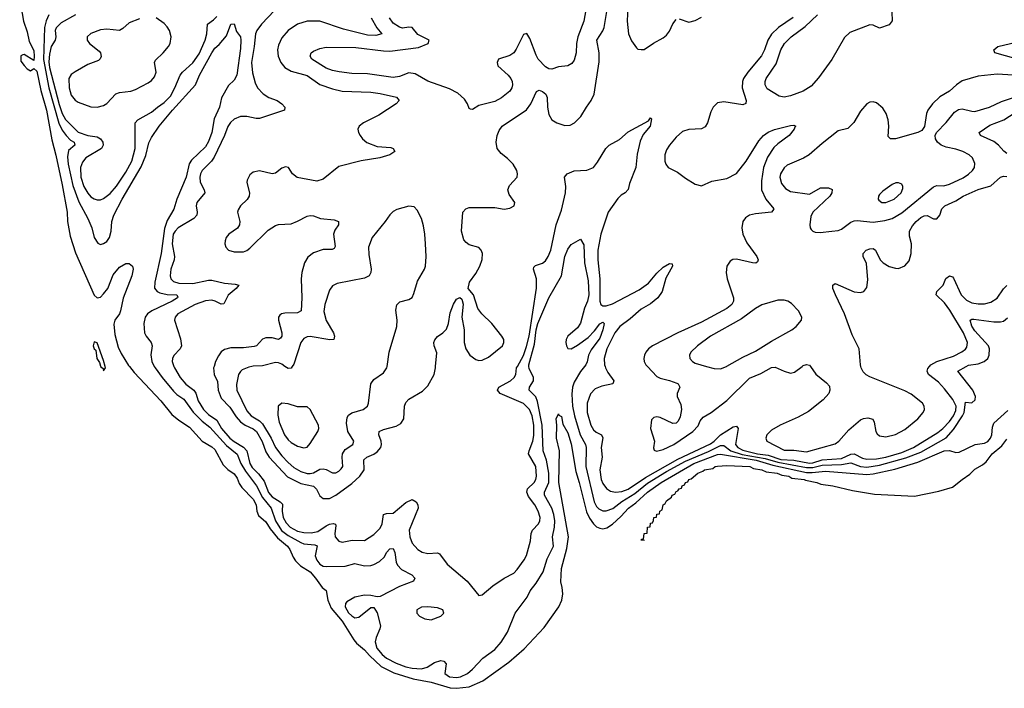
# Model space of a CAD drawing. Header units: inches. Extents: x 1550315 to 1685896, y 510706 to 640504.
# Tile 35 of 256: x 1591842 to 1598035, y 517977 to 522179. Entities that reach past the tile are written whole.
import ezdxf

# ---------------------------------------------------------------- set-up
doc = ezdxf.new("R2010")
doc.units = ezdxf.units.IN
doc.header["$MEASUREMENT"] = 0
doc.layers.add('B5591', color=7, linetype='Continuous')
doc.layers.add('B5592', color=7, linetype='Continuous')

msp = doc.modelspace()

# ---------------------------------------------------------------- linework, layer by layer
at = {"layer": 'B5591', "color": 5}
for points, elevation in [([(1592351.1, 520000), (1592366, 519986), (1592370, 519972), (1592382, 519990), (1592379.5, 520000)], 340), ([(1592531.8, 520000), (1592561.3, 519961.3), (1592730, 519783.6), (1592798.7, 519698.7), (1592842.6, 519662.6), (1592910, 519619.1), (1592989.4, 519529.4), (1593050, 519494.7), (1593070, 519477.3), (1593121.7, 519381.7), (1593151.9, 519351.9), (1593190, 519324), (1593210, 519297), (1593223.2, 519263.2), (1593239.6, 519239.6), (1593310, 519166.7), (1593328.3, 519130), (1593332.7, 519090), (1593344, 519064), (1593390, 519023.5), (1593418.4, 518978.4), (1593463.3, 518923.3), (1593527.3, 518870), (1593542, 518850), (1593561.6, 518801.6), (1593577.4, 518777.4), (1593607.6, 518747.6), (1593668.5, 518710), (1593703.1, 518670), (1593744.7, 518610), (1593770, 518591), (1593779.3, 518530), (1593801, 518481), (1593870, 518399.1), (1593942.6, 518282.6), (1593961.3, 518261.3), (1594010, 518219.5), (1594042.7, 518182.7), (1594115, 518115), (1594195.4, 518075.4), (1594315.8, 518035.8), (1594430, 518015.3), (1594550, 517981.1), (1594590, 517977.3), (1594670, 517986.2), (1594755.6, 518024.3), (1594919.2, 518140.8), (1595015.2, 518224.8), (1595140.9, 518359.1), (1595232.6, 518490), (1595251.2, 518530), (1595257.6, 518570), (1595254.5, 518610), (1595245.7, 518645.7), (1595249.1, 518730), (1595283.4, 518856.6), (1595293.2, 518930), (1595234, 519270), (1595236.2, 519470), (1595218.9, 519550), (1595221.2, 519630), (1595215.3, 519670), (1595230, 519702), (1595234, 519694), (1595250, 519686), (1595258, 519638), (1595290, 519583), (1595310, 519514), (1595339.4, 519339.4), (1595361.8, 519270), (1595406, 519086), (1595425.3, 519045.3), (1595450, 519010.1), (1595470, 518992.5), (1595490, 518983), (1595510, 518979.8), (1595534.7, 518985.3), (1595570, 519008.3), (1595622.9, 519057.1), (1595671.2, 519110), (1595717, 519143), (1595791.7, 519210), (1595876.6, 519270), (1596081.9, 519390), (1596230, 519446.1), (1596250.6, 519449.5), (1596475, 519410), (1596579.7, 519379.7), (1596790, 519333.2), (1596827.3, 519332.7), (1596910, 519341.6), (1597170, 519319.9), (1597210, 519324), (1597345.8, 519354.2), (1597490, 519397.2), (1597655.6, 519470), (1597690, 519472.1), (1597730, 519458), (1597750, 519460.8), (1597850.7, 519509.3), (1597910, 519517.1), (1597932.2, 519527.8), (1597948.8, 519550), (1597955.6, 519570), (1597960.9, 519619.1), (1597970, 519643.1), (1598056.5, 519723.5)], 340), ([(1592688.4, 520000), (1592693.7, 519990), (1592737.2, 519930), (1592810, 519843.9), (1592830, 519824.1), (1592873.5, 519793.5), (1592933.1, 519713.1), (1592990, 519656.6), (1593038.4, 519618.4), (1593142.2, 519502.2), (1593209.1, 519449.1), (1593233.8, 519390), (1593262, 519342), (1593330.5, 519250.5), (1593370, 519175.2), (1593423, 519110), (1593450.3, 519030), (1593489.3, 518969.3), (1593530, 518937), (1593610, 518893.2), (1593630, 518884.6), (1593698.9, 518878.9), (1593712, 518872), (1593701.3, 518810), (1593710, 518782.2), (1593730, 518756.3), (1593750, 518745.3), (1593770, 518742.1), (1593890, 518744.6), (1593950, 518762), (1594010, 518747.4), (1594050, 518748.2), (1594070, 518754.4), (1594105.2, 518774.8), (1594135.7, 518804.3), (1594150, 518830.2), (1594170, 518852.8), (1594190, 518854.9), (1594200.9, 518830), (1594210.6, 518770.6), (1594219, 518750), (1594244.1, 518724.1), (1594308.2, 518690), (1594327.7, 518670), (1594318.8, 518650), (1594230, 518617.7), (1594110, 518554.7), (1594090, 518551.5), (1594050, 518560.5), (1594010, 518562), (1593950.6, 518550), (1593900, 518520), (1593890.2, 518510), (1593890.1, 518490), (1593910, 518451.8), (1593930, 518431.6), (1593950, 518420.2), (1593975.9, 518424.1), (1594050, 518485.5), (1594070, 518484), (1594090, 518451), (1594111.2, 518370), (1594107.9, 518350), (1594083.7, 518296.3), (1594077.1, 518270), (1594089.2, 518230), (1594122.8, 518190), (1594150, 518167.6), (1594210, 518134.4), (1594270, 518112.1), (1594310, 518103.4), (1594370, 518098.5), (1594404.8, 518110), (1594450, 518138.9), (1594491.6, 518151.6), (1594510, 518147.2), (1594524, 518130), (1594516.9, 518070), (1594544.9, 518050), (1594590, 518045.2), (1594614.5, 518050), (1594658.9, 518070), (1594690, 518096.5), (1594754.4, 518165.6), (1594830, 518221.6), (1594870, 518266.5), (1594909.8, 518330), (1594958.7, 518450), (1595033.3, 518550), (1595051.7, 518590), (1595090, 518637.8), (1595133.9, 518710), (1595159, 518790), (1595198.5, 518870), (1595193, 518930), (1595205, 518990), (1595207.1, 519030), (1595201.8, 519070), (1595190, 519108.7), (1595142.5, 519190), (1595142.8, 519210), (1595169.2, 519270), (1595170.2, 519330), (1595155.3, 519410), (1595134.8, 519470), (1595127.3, 519630), (1595099.7, 519779.7), (1595088.7, 519808.7), (1595046, 519850), (1595049, 519870), (1595074.3, 519910), (1595073.9, 519930), (1595046.1, 519986.1), (1595045.2, 520000)], 360), ([(1592811.3, 520000), (1592814.7, 519990), (1592852.1, 519930), (1592887.4, 519887.4), (1592936.8, 519850), (1592950, 519831.4), (1592963.8, 519783.8), (1592998.5, 519730), (1593030, 519698.7), (1593082.8, 519662.8), (1593111.4, 519610), (1593163.6, 519550), (1593190, 519527.9), (1593250, 519493.3), (1593270.4, 519470.4), (1593289.3, 519389.3), (1593304.6, 519364.6), (1593344.9, 519324.9), (1593379.2, 519279.2), (1593406.8, 519206.8), (1593430, 519180.3), (1593480.2, 519150), (1593494, 519134), (1593491.9, 519090), (1593498.8, 519050), (1593517.1, 519017.1), (1593543.9, 518990), (1593590, 518965.5), (1593630, 518956.8), (1593674.4, 518954.3), (1593716.7, 518963.3), (1593770, 518998.7), (1593790, 519008.7), (1593812.6, 519012.6), (1593827.7, 519007.7), (1593830, 518998.8), (1593823.8, 518950), (1593825.8, 518930), (1593850, 518901.5), (1593870, 518894.9), (1593933, 518907.1), (1594010, 518905.8), (1594070, 518944), (1594110, 518984.2), (1594122, 519010), (1594131, 519069), (1594150, 519075.2), (1594190, 519077.2), (1594270, 519144.6), (1594310, 519163.1), (1594334.9, 519150), (1594346.7, 519130), (1594348.9, 519110), (1594292.3, 518970), (1594295.3, 518930), (1594310.2, 518890), (1594345.2, 518850), (1594372.4, 518832.4), (1594410, 518824.7), (1594469.1, 518829.1), (1594482.4, 518822.4), (1594530, 518757.2), (1594655.6, 518650), (1594730, 518561), (1594750, 518564), (1594818.3, 518621.7), (1594890, 518670.2), (1594950, 518701.5), (1594970, 518722.8), (1595015.4, 518784.6), (1595029.3, 518810.7), (1595055.2, 518904.8), (1595058.4, 518950), (1595066.7, 518970), (1595105.9, 519010), (1595114.1, 519030), (1595114.8, 519050), (1595103.9, 519090), (1595082.5, 519130), (1595042.9, 519182.9), (1595032, 519210), (1595034.9, 519230), (1595077, 519270), (1595088.7, 519290), (1595092.8, 519310), (1595088.8, 519370), (1595042.8, 519450), (1595045.4, 519470), (1595068.8, 519530), (1595074.9, 519565.1), (1595076.4, 519630), (1595065.5, 519690), (1595047.7, 519730), (1595010, 519767.4), (1594864.5, 519830), (1594848, 519850), (1594855.4, 519870), (1594928, 519910), (1594952.7, 519930), (1594963, 519950), (1594966.5, 519990), (1594972.1, 520000)], 380), ([(1593065, 520000), (1593061.9, 519990), (1593066, 519950), (1593085.2, 519905.2), (1593090.5, 519850), (1593110, 519799.8), (1593164.7, 519744.7), (1593203.6, 519683.6), (1593231.3, 519651.3), (1593260.1, 519630), (1593310, 519607.7), (1593331.2, 519591.2), (1593367.7, 519527.7), (1593390, 519463.5), (1593410.5, 519430), (1593525.7, 519305.7), (1593610, 519263.6), (1593690, 519247.5), (1593709.4, 519229.4), (1593730, 519187.6), (1593750, 519169.5), (1593790, 519170.7), (1593829.8, 519190), (1593930, 519263.5), (1593981.7, 519310), (1594007.7, 519350), (1594006.8, 519413.2), (1594024.4, 519430), (1594070, 519448.8), (1594090, 519462.2), (1594112.7, 519490), (1594117.4, 519510), (1594115.2, 519530), (1594100.7, 519570), (1594102.6, 519590), (1594130, 519603.8), (1594210, 519623.7), (1594238.6, 519641.4), (1594258.5, 519670), (1594262.8, 519750), (1594270, 519772.4), (1594290, 519793.1), (1594376, 519844), (1594410, 519877.6), (1594448.8, 519950), (1594457.3, 519990), (1594458.1, 520000)], 420), ([(1593301.8, 520000), (1593284, 519996), (1593242.3, 519977.7), (1593231, 519969), (1593219.1, 519950), (1593205.4, 519885.4), (1593206.7, 519850), (1593270, 519721.4), (1593298.5, 519690), (1593350, 519657.8), (1593370, 519639.3), (1593424.7, 519550), (1593450.9, 519490.9), (1593490, 519438.8), (1593530, 519396.9), (1593565.7, 519365.7), (1593610, 519340.1), (1593650, 519326.2), (1593670, 519326.5), (1593690, 519332.2), (1593730, 519353.8), (1593750, 519357.3), (1593770, 519352.1), (1593810, 519331), (1593830, 519331), (1593850, 519341), (1593864.4, 519355.6), (1593873.4, 519370), (1593869.2, 519430), (1593873, 519450), (1593890, 519477.5), (1593937.3, 519510), (1593942.7, 519530), (1593906.2, 519590), (1593897.7, 519642.3), (1593901.6, 519678.4), (1593910, 519693.8), (1593930, 519709.2), (1594002.7, 519730), (1594029.6, 519750), (1594036.4, 519770), (1594051.1, 519890), (1594070, 519917.6), (1594130, 519960.3), (1594151, 519990), (1594152.6, 520000)], 440), ([(1593556.3, 520000), (1593550, 519989.7), (1593530, 519986.2), (1593510, 520000)], 440), ([(1595395, 520000), (1595370, 519967.1), (1595330, 519901.5), (1595319.6, 519870), (1595314.3, 519825.7), (1595319.5, 519750), (1595332.3, 519690), (1595367.2, 519570), (1595400.9, 519510), (1595405.5, 519490), (1595402.9, 519370), (1595456.1, 519150), (1595470, 519119.7), (1595484.5, 519104.5), (1595510, 519092.7), (1595530, 519092.8), (1595572.4, 519107.6), (1595628.3, 519151.7), (1595710, 519202.3), (1595790, 519265.6), (1595910, 519338.6), (1596030, 519404.6), (1596174.2, 519465.8), (1596250, 519502.9), (1596270, 519502.3), (1596314.1, 519470), (1596387.1, 519447.1), (1596530, 519420.9), (1596610, 519397.2), (1596790, 519364.6), (1596830, 519364.8), (1596890, 519380.4), (1597010, 519384.4), (1597070, 519393.6), (1597130, 519370.5), (1597170, 519367.7), (1597250, 519379.8), (1597415.5, 519424.5), (1597510, 519462.1), (1597670, 519551.2), (1597716, 519604), (1597772.8, 519690), (1597782.1, 519710), (1597790, 519775.8), (1597830, 519771.8), (1597851.7, 519790), (1597853.8, 519810), (1597837.3, 519850), (1597742.4, 519970), (1597795.6, 520000)], 360), ([(1595523.9, 520000), (1595527.1, 519990), (1595541.4, 519961.4), (1595578.2, 519910), (1595573.4, 519890), (1595503.3, 519876.7), (1595461.8, 519858.2), (1595433, 519827), (1595410.8, 519770), (1595410.6, 519710), (1595434, 519630), (1595450, 519602.3), (1595467.4, 519587.4), (1595501.2, 519570), (1595510.6, 519550.6), (1595498.2, 519490), (1595505.3, 519430), (1595490.1, 519350), (1595498.2, 519290), (1595510, 519263.5), (1595533.5, 519233.5), (1595556.9, 519216.9), (1595589.6, 519209.6), (1595630, 519213.8), (1595670, 519228.7), (1595778, 519302), (1595982.3, 519417.7), (1596186.4, 519513.6), (1596210.9, 519530), (1596250, 519570.4), (1596330, 519619.8), (1596350, 519624.7), (1596360.4, 519610), (1596344, 519510), (1596359.5, 519490), (1596390, 519473.5), (1596483.4, 519450), (1596550, 519442.4), (1596630, 519415.5), (1596710, 519410), (1596810, 519392.6), (1596830, 519394.6), (1596890, 519413.1), (1597010, 519422), (1597070, 519447.5), (1597090, 519451.6), (1597142.6, 519422.6), (1597170, 519416.3), (1597230, 519419.6), (1597290, 519430.3), (1597390, 519458.5), (1597462.9, 519490), (1597615.9, 519584.1), (1597648.4, 519610), (1597690, 519653.6), (1597714.9, 519690), (1597730, 519722.8), (1597731.1, 519750), (1597711.3, 519791.3), (1597658.8, 519858.8), (1597619.9, 519899.9), (1597558.4, 519950), (1597549.8, 519970), (1597553.2, 519986.8), (1597564.9, 520000)], 380), ([(1595790.2, 520000), (1595850, 519937.2), (1595870, 519925.9), (1595930, 519911.6), (1595974.6, 519894.6), (1595984, 519890), (1595994, 519870), (1595977.6, 519830), (1595976.9, 519810), (1596001.1, 519761.1), (1596004.2, 519730), (1595997, 519683), (1595984.1, 519655.9), (1595970, 519642.7), (1595950, 519642), (1595870, 519678.4), (1595850, 519682.9), (1595830, 519678), (1595816.7, 519663.3), (1595810.4, 519610), (1595834.4, 519530), (1595828.7, 519488.7), (1595833.2, 519473.2), (1595848.2, 519468.2), (1595890, 519477.8), (1595956.4, 519510), (1596075.4, 519590), (1596110, 519627), (1596122.7, 519657.3), (1596139.9, 519680.1), (1596190.7, 519710), (1596290, 519785.3), (1596433, 519927), (1596503.9, 519956.1), (1596570, 519993.7), (1596594.5, 519994.5), (1596650, 519969.2), (1596690, 519958), (1596715.5, 519964.5), (1596763.7, 520000)], 420), ([(1596162.1, 520000), (1596210, 519987), (1596250, 519985.5), (1596288.2, 520000)], 440), ([(1596815.9, 520000), (1596850.2, 519950.2), (1596916.9, 519896.9), (1596935.1, 519875.1), (1596937.4, 519850), (1596930.2, 519830), (1596895.5, 519790), (1596802.5, 519717.5), (1596738.6, 519681.4), (1596624.7, 519630), (1596570, 519599.5), (1596541.4, 519570), (1596535, 519550), (1596542.2, 519530), (1596650, 519473.4), (1596710, 519473.7), (1596790, 519462.9), (1596970, 519513.4), (1596993.9, 519530), (1597057.7, 519602.3), (1597130, 519663.9), (1597150, 519672.3), (1597175.8, 519675.8), (1597207.6, 519667.6), (1597217, 519650), (1597226.7, 519590), (1597236, 519576), (1597250, 519564.2), (1597290, 519557.4), (1597350, 519571.2), (1597410, 519603.1), (1597491.3, 519670), (1597524.4, 519710), (1597532.4, 519730), (1597531.8, 519750), (1597520.4, 519770), (1597450, 519826), (1597410, 519846), (1597190, 519934.2), (1597166.8, 519946.8), (1597146.6, 519966.6), (1597134.2, 519990), (1597132, 520000)], 420), ([(1595771.3, 518905.7), (1595748.4, 518908.4), (1595754, 518914), (1595766, 518914), (1595770, 518951), (1595788, 518952), (1595790, 518990.8), (1595808.4, 518991.6), (1595810, 519014), (1595822, 519018), (1595829, 519031), (1595830, 519051.3), (1595847.3, 519052.7), (1595850, 519072), (1595866, 519074), (1595868, 519090), (1595882, 519098), (1595890, 519131), (1595902, 519138), (1595910, 519156), (1595942, 519178), (1595945.2, 519190), (1595962, 519198), (1595970, 519214.8), (1595982, 519218), (1595990, 519230.7), (1596004.7, 519235.3), (1596009.3, 519250), (1596023.2, 519256.8), (1596029.4, 519270), (1596044.5, 519275.5), (1596049.6, 519290), (1596066.2, 519293.8), (1596107.3, 519330), (1596138.9, 519341.1), (1596149.3, 519350), (1596201.6, 519358.4), (1596217.2, 519370), (1596230, 519372.4), (1596290, 519376.5), (1596434, 519370), (1596457.4, 519357.4), (1596510.6, 519350), (1596537.1, 519337.1), (1596606, 519330), (1596636.3, 519316.3), (1596679.3, 519310), (1596698.5, 519298.5), (1596776.3, 519290), (1596784.2, 519284.2), (1596856.3, 519270), (1596879.9, 519259.9), (1596956, 519250), (1597081, 519221), (1597217.8, 519197.8), (1597470, 519185.3), (1597623.4, 519216.6), (1597710, 519241.2), (1597768.9, 519290), (1597817, 519323), (1597850, 519353.5), (1597898.7, 519381.3), (1597920.3, 519399.7), (1597958, 519450), (1598018.9, 519501.1), (1598050, 519541.8)], 320)]:
    msp.add_lwpolyline(points, dxfattribs=dict(at, elevation=elevation))
for points, elevation in [([(1593490, 519769.3), (1593467.3, 519750), (1593465.5, 519694.5), (1593473.4, 519650), (1593507, 519570), (1593530, 519537.8), (1593550, 519521.2), (1593590, 519499), (1593630, 519488.7), (1593650, 519492.4), (1593670, 519514.9), (1593717.4, 519590), (1593724.2, 519610), (1593720.5, 519630), (1593670, 519729), (1593650, 519746), (1593590, 519745.1), (1593530, 519765.1)], 460), ([(1594410, 518489.6), (1594370, 518487), (1594340.7, 518470), (1594340.7, 518450), (1594356, 518430), (1594390, 518413), (1594430, 518408.4), (1594490, 518430.8), (1594509.2, 518450), (1594504, 518470), (1594470, 518482.4)], 380)]:
    msp.add_lwpolyline(points, close=True, dxfattribs=dict(at, elevation=elevation))
at = {"layer": 'B5592', "color": 5}
for points, elevation in [([(1595670.1, 522309.9), (1595662.6, 522170), (1595671.3, 522090), (1595690, 522044.9), (1595721.3, 522001.3), (1595730, 521994.4), (1595750, 521990.4), (1595770, 521992.2), (1595828.1, 522031.9), (1595890, 522064.4), (1595910, 522081.7), (1595930, 522106.4), (1595950, 522152.7), (1595970, 522180.3)], 420), ([(1591842, 522302), (1591864.9, 522170), (1591890, 522102.8), (1591901.5, 522041.5), (1591930, 521986), (1591933, 521947), (1591930, 521922), (1591870, 521960.5), (1591861.1, 521958.9), (1591848.5, 521951.5), (1591850, 521919.1), (1591869.2, 521890), (1591890, 521870.4), (1591910, 521858), (1591930, 521871.3), (1591950, 521854.8), (1591974.6, 521734.6), (1592010, 521610.5), (1592043.3, 521423.3), (1592070, 521327.7), (1592110, 521140.7), (1592140.7, 520970), (1592143.6, 520910), (1592158.6, 520818.6), (1592193, 520713), (1592310, 520447.7), (1592330, 520430.4), (1592350, 520435.8), (1592370, 520455.8), (1592396.4, 520490), (1592430, 520574.8), (1592470, 520624), (1592510, 520646.8), (1592530, 520646), (1592551, 520630), (1592556, 520610), (1592547.7, 520570), (1592491.8, 520428.2), (1592476.5, 520350), (1592468.7, 520330), (1592441.3, 520290), (1592434.8, 520265.2), (1592439.5, 520199.5), (1592461.6, 520121.6), (1592481.2, 520081.2), (1592526.7, 520006.7), (1592531.8, 520000)], 340), ([(1595410.5, 522289.5), (1595389.8, 522170), (1595352.1, 522070), (1595345, 522030), (1595342.3, 521970), (1595330, 521924), (1595315.6, 521904.4), (1595290, 521888.4), (1595230, 521881.7), (1595190, 521867.6), (1595170, 521869), (1595150, 521881.7), (1595103.9, 521930), (1595090, 521954.9), (1595050, 522060.5), (1595031.2, 522091.2), (1595010, 522084.9), (1594965.6, 521994.4), (1594949.3, 521970.7), (1594925.8, 521954.2), (1594853.3, 521930), (1594844.4, 521910), (1594849.4, 521889.4), (1594913.3, 521830), (1594931.3, 521810), (1594940.2, 521790), (1594942, 521770), (1594937.1, 521750), (1594923.8, 521730), (1594873.1, 521686.9), (1594830, 521664.6), (1594730, 521639.6), (1594690, 521614.9), (1594677.5, 521617.5), (1594670, 521620.7), (1594658.3, 521650), (1594639, 521679), (1594597, 521717), (1594544.7, 521744.7), (1594410, 521791.8), (1594330, 521839.5), (1594290, 521844), (1594230, 521822.2), (1594190, 521815), (1594030, 521838.1), (1593930, 521841.1), (1593850.8, 521850.8), (1593810, 521859.7), (1593770, 521874.7), (1593680.4, 521930), (1593668.4, 521950), (1593675.5, 521970), (1593690, 521980.5), (1593730, 521997.7), (1593770, 522006.2), (1593956.4, 522003.6), (1594130, 521982.4), (1594170, 521981.6), (1594350, 522005), (1594412, 522030), (1594417.1, 522050), (1594346.6, 522086.6), (1594310, 522130.2), (1594290, 522131.8), (1594250, 522125.8), (1594230, 522131.4), (1594190, 522157.7), (1594168.1, 522190)], 440), ([(1592026.3, 522210), (1592008.4, 522171.6), (1591997.9, 522130), (1591991, 521929.1), (1592025.3, 521750), (1592088.3, 521528.3), (1592110, 521484), (1592133.7, 521450), (1592162.4, 521422.4), (1592184.7, 521410), (1592188, 521390), (1592150, 521356), (1592142.2, 521317.8), (1592146.8, 521270), (1592176.1, 521136.1), (1592213.8, 521033.8), (1592271.5, 520930), (1592295.2, 520870), (1592311.3, 520810), (1592333.6, 520773.6), (1592350, 520766.7), (1592370, 520771.6), (1592390, 520785.5), (1592406.6, 520810), (1592417.3, 520850), (1592421.1, 520910), (1592433.9, 520950), (1592486.6, 521050), (1592606.6, 521253.4), (1592634.8, 521325.2), (1592654.4, 521405.6), (1592670, 521438.9), (1592719.4, 521510), (1592802.1, 521610), (1592947.8, 521770), (1592972.2, 521830), (1593050, 521971.3), (1593070, 522000.3), (1593096.9, 522023.1), (1593141.7, 522078.3), (1593170, 522150.7), (1593190, 522152), (1593205.5, 522105.5), (1593230, 522071.3), (1593232.4, 522050), (1593230, 521998), (1593207, 521830), (1593190, 521799.5), (1593155.1, 521764.9), (1593111.3, 521688.7), (1593098, 521630), (1593064.4, 521555.6), (1593051.3, 521470), (1593030, 521413.8), (1593010, 521380.6), (1592923.3, 521296.7), (1592907.3, 521272.7), (1592890, 521188.2), (1592830.1, 521050), (1592812.2, 520987.8), (1592770, 520916.8), (1592752.9, 520867.1), (1592731, 520709), (1592691.3, 520530), (1592690.6, 520490.6), (1592706.7, 520470), (1592722.7, 520462.7), (1592770, 520452.3), (1592831.3, 520450), (1592835.6, 520435.6), (1592834.6, 520430), (1592801.6, 520410), (1592672.2, 520350), (1592644.9, 520330), (1592630.2, 520310), (1592622, 520270), (1592627.4, 520210), (1592636.9, 520190), (1592669, 520150), (1592675.8, 520130), (1592667.8, 520072.2), (1592672.4, 520030), (1592688.4, 520000)], 360), ([(1592192.1, 522210), (1592102, 522158), (1592071.6, 522128.4), (1592065.6, 522110), (1592069, 522070), (1592066.1, 522050), (1592040.4, 522010), (1592030, 521963.1), (1592025.8, 521914.2), (1592030, 521877.5), (1592090, 521645.3), (1592109.9, 521589.9), (1592130, 521552.2), (1592210, 521471.1), (1592270, 521450.4), (1592330, 521442.5), (1592350.9, 521430.9), (1592365.7, 521410), (1592367.7, 521390), (1592355.5, 521370), (1592257.2, 521310), (1592236.7, 521283.3), (1592225.2, 521250), (1592226.5, 521190), (1592245.7, 521130), (1592270, 521088.5), (1592290, 521065.5), (1592310, 521052.5), (1592330, 521046.6), (1592350, 521047.2), (1592370, 521054.6), (1592410, 521086.7), (1592450, 521133.2), (1592510, 521219.8), (1592547.2, 521290), (1592569.2, 521369.2), (1592569, 521531), (1592584.5, 521550), (1592670, 521597.5), (1592707.9, 521630), (1592750, 521657.8), (1592790, 521697.9), (1592817.6, 521750), (1592850.4, 521830), (1592866.1, 521850), (1592930, 521907.5), (1592970, 521963.3), (1593009.6, 522050), (1593018.8, 522090), (1593023.9, 522150), (1593062, 522178), (1593081.6, 522198.4)], 380), ([(1592595, 522185), (1592530, 522158.6), (1592490, 522122.8), (1592470, 522110.7), (1592390, 522118.8), (1592350, 522114), (1592290, 522092.9), (1592265.8, 522070), (1592265.4, 522050), (1592280.2, 522030), (1592341.1, 521981.1), (1592350.2, 521970), (1592353.5, 521946.5), (1592347.9, 521932.1), (1592337.7, 521922.3), (1592270, 521896.2), (1592190, 521852.1), (1592166.3, 521833.7), (1592151.2, 521808.8), (1592152.5, 521750), (1592164.9, 521704.9), (1592190, 521673.3), (1592210, 521661.1), (1592290, 521630.8), (1592330, 521628.4), (1592370, 521640.4), (1592390, 521651.5), (1592447.2, 521712.8), (1592470, 521720.5), (1592541.6, 521730), (1592570, 521739.6), (1592650, 521781.9), (1592670, 521796.8), (1592690, 521820.6), (1592699.7, 521850), (1592690.5, 521909.5), (1592695.4, 521924.6), (1592743.5, 521970), (1592777.7, 522010), (1592789, 522030), (1592795, 522070), (1592783.7, 522110), (1592770, 522132.9), (1592750, 522155), (1592699.6, 522190)], 420), ([(1593444, 522236), (1593362.4, 522150), (1593332.9, 522110), (1593325.1, 522090), (1593317.4, 522010), (1593300.9, 521910), (1593305.7, 521845.7), (1593322.4, 521782.4), (1593337.7, 521750), (1593372.6, 521712.6), (1593410, 521690.8), (1593462, 521670), (1593491.8, 521650), (1593508.7, 521630), (1593507.7, 521610), (1593350, 521557.7), (1593330, 521557.5), (1593270, 521570.5), (1593230, 521569.9), (1593190, 521553.2), (1593167, 521533), (1593151.5, 521508.5), (1593129.2, 521450), (1593064.8, 521315.2), (1593048.4, 521290), (1592990, 521231.4), (1592979.6, 521210), (1592975.6, 521190), (1592977.9, 521157.9), (1593003, 521110), (1593006.3, 521090), (1592956.3, 521030), (1592951.3, 521010), (1592958.4, 520970), (1592956.6, 520950), (1592936.9, 520930), (1592839, 520870), (1592819.6, 520850), (1592808.2, 520830), (1592801, 520770), (1592816.1, 520690), (1592813.5, 520670), (1592791.6, 520611.6), (1592788.4, 520570), (1592793.5, 520550), (1592810, 520533.5), (1592843.6, 520523.6), (1592930, 520520.2), (1593030, 520541.9), (1593050, 520542.2), (1593130, 520523.1), (1593196.7, 520516.7), (1593220.5, 520510), (1593204.2, 520490), (1593152.8, 520447.2), (1593126.6, 520393.4), (1593110, 520391.7), (1593070.8, 520410.8), (1593050, 520415.5), (1593010, 520411.6), (1592946.2, 520390), (1592835.9, 520330), (1592819.7, 520310), (1592815.4, 520290), (1592853.8, 520173.8), (1592859.4, 520130), (1592851, 520110), (1592811.1, 520068.9), (1592802.4, 520050), (1592801.3, 520030), (1592811.3, 520000)], 380), ([(1594051.9, 522190), (1594088.4, 522128.4), (1594119.5, 522090), (1594081, 522079), (1594030, 522082.2), (1593878.4, 522118.4), (1593730.2, 522169.8), (1593650, 522169.8), (1593590, 522151.5), (1593530, 522111.4), (1593490, 522064.5), (1593470, 522018.7), (1593464.3, 521990), (1593466.8, 521950), (1593484.1, 521910), (1593510, 521878.6), (1593550, 521855.3), (1593650, 521828.7), (1593730, 521771.8), (1593810, 521744.2), (1593870, 521730.1), (1594050, 521723.5), (1594110, 521715.5), (1594212, 521692), (1594228.8, 521670), (1594210.3, 521650), (1594101.6, 521578.4), (1594003.6, 521530), (1593977.7, 521510), (1593969.1, 521490), (1593973.2, 521470), (1593984.1, 521450), (1593998.2, 521430), (1594026.1, 521406.1), (1594090, 521381.4), (1594175.6, 521375.6), (1594191, 521370), (1594200.7, 521350), (1594170.5, 521330), (1594107.3, 521310), (1593990, 521291.3), (1593850, 521256.1), (1593750, 521177.4), (1593710, 521164.4), (1593586.3, 521186.3), (1593558.7, 521210), (1593532, 521250), (1593514.3, 521254.3), (1593490, 521244.7), (1593450, 521214.7), (1593430, 521210.9), (1593350.3, 521229.7), (1593310, 521219.7), (1593290, 521202.9), (1593272.6, 521170), (1593270, 521155.3), (1593287.2, 521090), (1593285.5, 521070), (1593272.1, 521047.9), (1593230, 521009.7), (1593215.7, 520984.3), (1593212.6, 520970), (1593226.4, 520910), (1593225.3, 520890), (1593212.1, 520867.9), (1593157.4, 520830), (1593141.5, 520810), (1593134.3, 520790), (1593133.1, 520770), (1593138.7, 520750), (1593155.5, 520730), (1593190, 520719.7), (1593250, 520720.9), (1593270, 520727.8), (1593290, 520742.8), (1593404.7, 520855.3), (1593450, 520885.9), (1593470, 520891.6), (1593550, 520896.8), (1593590, 520912), (1593650, 520943.8), (1593670, 520949.2), (1593690, 520946.4), (1593734, 520930), (1593820, 520920), (1593846.4, 520910), (1593846.5, 520890), (1593824.5, 520855.5), (1593816.3, 520830), (1593826.5, 520753.5), (1593819.7, 520740.3), (1593806.3, 520733.7), (1593750, 520735.2), (1593690, 520713.2), (1593654.4, 520685.6), (1593633.5, 520650), (1593617, 520590), (1593611.6, 520550), (1593617.2, 520430), (1593613, 520350), (1593590, 520337.1), (1593510, 520335.2), (1593489.4, 520330.6), (1593477.6, 520322.4), (1593469.2, 520310), (1593470.2, 520290), (1593491.8, 520210), (1593490.5, 520189.5), (1593482.5, 520177.5), (1593470, 520169.1), (1593430, 520179.9), (1593390, 520179.5), (1593368.6, 520171.4), (1593331.2, 520130), (1593315.7, 520124.3), (1593250, 520116.7), (1593170, 520115.9), (1593130, 520106.5), (1593109.1, 520090.9), (1593092.7, 520067.3), (1593074.4, 520030), (1593065, 520000)], 420), ([(1594458.1, 520000), (1594465.6, 520085.6), (1594449.7, 520130), (1594447.1, 520150), (1594452.2, 520167.8), (1594470, 520188.5), (1594503, 520210), (1594525.7, 520234.3), (1594538.5, 520270), (1594550, 520336), (1594570, 520392), (1594590, 520422), (1594610, 520434), (1594622, 520422), (1594631.1, 520391.1), (1594622.4, 520310), (1594636.9, 520230), (1594637.7, 520150), (1594647.2, 520110), (1594673.2, 520070), (1594710, 520043.2), (1594730, 520037.8), (1594750, 520039), (1594790, 520058.7), (1594878.2, 520130), (1594888.1, 520150), (1594886.3, 520170), (1594875.5, 520190), (1594812.3, 520270), (1594749.6, 520330), (1594723.5, 520363.5), (1594696, 520450), (1594662, 520490), (1594672, 520530), (1594710, 520583.8), (1594735.6, 520630), (1594750, 520671.3), (1594753.3, 520710), (1594745.1, 520730), (1594730, 520747), (1594670, 520763.7), (1594650, 520778), (1594636, 520796), (1594620.4, 520850), (1594628.3, 520970), (1594647, 520990), (1594670, 520997.6), (1594830, 520999), (1594890, 520989), (1594925.3, 520994.7), (1594952, 521010), (1594955.6, 521030), (1594920.3, 521080.3), (1594912.9, 521110), (1594922.7, 521137.3), (1594971.1, 521190), (1594973.5, 521210), (1594968.4, 521230), (1594945.4, 521270), (1594910, 521306.3), (1594870, 521337.4), (1594844.8, 521370), (1594839.3, 521410), (1594845.6, 521450), (1594857.2, 521482.8), (1594876.4, 521510), (1595030, 521612.9), (1595056.9, 521650), (1595093.4, 521726.6), (1595110, 521735), (1595130, 521727.8), (1595150.2, 521710), (1595158.8, 521690), (1595160.7, 521630), (1595170, 521583.7), (1595190, 521550.2), (1595219.6, 521530), (1595270, 521513.5), (1595303.8, 521516.2), (1595332, 521530), (1595371.3, 521570), (1595406.5, 521630), (1595436, 521670), (1595454.9, 521710), (1595486.4, 521913.6), (1595486.7, 521970), (1595471.2, 522050), (1595510, 522108.1), (1595518.7, 522130), (1595534.7, 522230)], 420), ([(1596707.1, 522192.9), (1596615, 522130), (1596571.3, 522088.7), (1596546.5, 522050), (1596526.9, 521990), (1596507.4, 521952.6), (1596420.7, 521850), (1596394.6, 521810), (1596387.3, 521790), (1596386.6, 521750), (1596412.2, 521670), (1596408.8, 521651.2), (1596390, 521643.9), (1596270, 521662.7), (1596230, 521656.8), (1596204.2, 521630), (1596190, 521599.5), (1596168.6, 521530), (1596153.7, 521506.3), (1596130, 521493.6), (1596050, 521488.9), (1596010, 521476.8), (1595970, 521440.8), (1595928, 521390), (1595910, 521361.1), (1595899.8, 521330), (1595899.4, 521290), (1595905.8, 521270), (1595921.3, 521250), (1595979.9, 521219.9), (1596030, 521182.5), (1596090, 521146.2), (1596130, 521135.6), (1596195.3, 521164.7), (1596290, 521179.8), (1596350, 521213.1), (1596410.9, 521289.1), (1596490, 521417.6), (1596520.8, 521450), (1596550, 521471.8), (1596590, 521489.2), (1596690, 521513.8), (1596710, 521516.4), (1596722.8, 521510), (1596716.4, 521503.6), (1596713.4, 521490), (1596680.9, 521450), (1596610, 521399.4), (1596584.9, 521375.1), (1596545.9, 521314.1), (1596519.8, 521250), (1596507, 521167), (1596508.7, 521110), (1596535, 521050), (1596584.2, 520990), (1596579.4, 520980.6), (1596570, 520969.1), (1596470, 520959.1), (1596432.7, 520950), (1596406.9, 520933.1), (1596390.1, 520909.9), (1596384.2, 520870), (1596391, 520830), (1596415.9, 520775.9), (1596477.7, 520690), (1596486.7, 520670), (1596483.4, 520656.6), (1596471.3, 520648.7), (1596450.2, 520649.8), (1596350, 520673.1), (1596328.2, 520671.8), (1596310, 520661.6), (1596288.9, 520630), (1596284.9, 520590), (1596292.4, 520550), (1596330.9, 520430), (1596330.8, 520410), (1596320.9, 520390), (1596290, 520363.2), (1596130, 520278), (1595981.5, 520210), (1595822.7, 520130), (1595797.6, 520110), (1595781.2, 520090), (1595771.2, 520070), (1595767.6, 520050), (1595770.2, 520030), (1595780.7, 520010), (1595790.2, 520000)], 420), ([(1595990, 522183.6), (1596050, 522163.8), (1596090, 522172.6), (1596130, 522194)], 420), ([(1597327, 522227), (1597329, 522171), (1597310, 522146), (1597250, 522126), (1597210, 522144), (1597190, 522145.5), (1597062.7, 522097.3), (1597030, 522066), (1596950, 521928.4), (1596867, 521813), (1596819.4, 521760.6), (1596769.8, 521730.1), (1596690, 521699.2), (1596650, 521691.3), (1596618.2, 521698.2), (1596543.8, 521743.8), (1596530.3, 521770), (1596531.4, 521790), (1596537.3, 521810), (1596599.4, 521900.6), (1596630.1, 521990), (1596652.4, 522030), (1596693.8, 522070), (1596783.3, 522136.7), (1596860.2, 522210)], 440), ([(1598110, 521933.2), (1597975.1, 521970), (1597969.6, 521990), (1597994, 522010), (1598110, 522038.4)], 420), ([(1598090, 521830.7), (1597990, 521835.9), (1597870, 521824.8), (1597770, 521793.6), (1597733.1, 521770), (1597690.2, 521729.8), (1597630, 521694.7), (1597583.6, 521650), (1597554.3, 521610), (1597545.2, 521590), (1597532.4, 521507.6), (1597516.7, 521483.3), (1597490.4, 521469.6), (1597349.5, 521429.5), (1597318, 521430), (1597303.7, 521443.7), (1597307.6, 521510), (1597305.1, 521550), (1597291.1, 521590), (1597270, 521622.4), (1597230, 521656.2), (1597210, 521662), (1597190, 521659.5), (1597170, 521649.4), (1597130, 521603.7), (1597087.8, 521532.2), (1597050, 521494.5), (1596990, 521479.5), (1596890, 521401.6), (1596808.4, 521330), (1596771.5, 521308.5), (1596670, 521265.6), (1596650, 521247.2), (1596626.4, 521210), (1596622.6, 521190), (1596633.2, 521150), (1596658.1, 521118.1), (1596690, 521099.4), (1596810, 521081.3), (1596878.5, 521121.5), (1596930, 521122), (1596951.5, 521111.5), (1596950.3, 521090), (1596936.5, 521070), (1596831.1, 520968.9), (1596818.6, 520941.4), (1596812.1, 520890), (1596814.4, 520870), (1596820.3, 520860.3), (1596829.5, 520849.5), (1596844.4, 520844.4), (1596877.7, 520842.3), (1596950, 520849.2), (1596990, 520855), (1597010, 520862.6), (1597070, 520906.9), (1597090, 520914.7), (1597110, 520917.2), (1597210, 520907.4), (1597283.9, 520916.1), (1597330, 520929.5), (1597390, 520965.5), (1597590, 521129.3), (1597610, 521136), (1597655.1, 521135.1), (1597690, 521144.4), (1597775.3, 521184.7), (1597810, 521207.2), (1597834.2, 521230), (1597847.1, 521250), (1597850, 521275.3), (1597834.7, 521310), (1597813.6, 521330), (1597774.5, 521350), (1597730, 521365), (1597670, 521376.8), (1597637, 521390), (1597614, 521410), (1597602, 521430), (1597599.3, 521450), (1597609.2, 521470), (1597670, 521533.7), (1597722.6, 521597.4), (1597746, 521614), (1597770, 521618.3), (1597830, 521603.2), (1597850, 521602.4), (1597942, 521630), (1598016.2, 521663.8), (1598150, 521708.3)], 440), ([(1594972.1, 520000), (1595010, 520067.6), (1595030, 520125.7), (1595045.6, 520190), (1595091.8, 520491.8), (1595093.2, 520550), (1595074.1, 520610), (1595075.4, 520624.6), (1595085.6, 520634.4), (1595130, 520648.1), (1595150, 520664.1), (1595166.5, 520690), (1595182.2, 520730), (1595215.4, 520890), (1595250, 520982.3), (1595274.2, 521090), (1595276.5, 521130), (1595268.3, 521190), (1595285.1, 521210), (1595330, 521228), (1595410, 521233), (1595450, 521249.2), (1595476.7, 521283.3), (1595528.9, 521370), (1595549.7, 521390), (1595614.3, 521425.7), (1595670, 521473), (1595797.5, 521542.5), (1595810, 521562), (1595816, 521556), (1595806.4, 521510), (1595763.7, 521456.3), (1595744.3, 521415.7), (1595726.6, 521333.4), (1595718, 521250), (1595676.4, 521150), (1595668.7, 521111.3), (1595650.3, 521090), (1595624.9, 521075.1), (1595604.6, 521055.4), (1595543.2, 520970), (1595496.4, 520830), (1595479, 520730), (1595478.5, 520670), (1595490.9, 520550), (1595490.1, 520410.1), (1595497.6, 520390), (1595510, 520381.6), (1595530, 520381.5), (1595570, 520393.4), (1595738.8, 520481.2), (1595796.6, 520523.4), (1595850, 520586.5), (1595890, 520623.2), (1595930, 520646), (1595945.4, 520645.4), (1595948, 520630), (1595905.5, 520554.5), (1595883.2, 520470), (1595854.9, 520430), (1595810, 520392.3), (1595750, 520359.4), (1595680.9, 520299.1), (1595615.7, 520250), (1595584.4, 520210), (1595535.7, 520110), (1595518.8, 520050), (1595520.6, 520010), (1595523.9, 520000)], 380), ([(1598050, 521338.7), (1598032.3, 521352.3), (1597999, 521390), (1597970, 521414), (1597884.4, 521450), (1597876, 521470), (1597944.2, 521515.8), (1598031.8, 521550), (1598103.6, 521596.4)], 420), ([(1597132, 520000), (1597129.8, 520009.8), (1597122.5, 520110), (1597077.9, 520197.9), (1597030.4, 520330.4), (1596972.4, 520450), (1596956.9, 520490), (1596956, 520510), (1596970, 520522), (1597090, 520468), (1597130, 520464.2), (1597152.3, 520470), (1597170, 520496), (1597175.9, 520544.1), (1597167.2, 520647.2), (1597148, 520690), (1597147.8, 520710), (1597166, 520730), (1597190, 520738.9), (1597210, 520740.3), (1597225.5, 520730), (1597255, 520670), (1597273.6, 520650), (1597310, 520628.3), (1597350, 520616.6), (1597370, 520615.9), (1597408.9, 520631.1), (1597436.4, 520663.6), (1597449.9, 520710), (1597451.5, 520770), (1597438.1, 520818.1), (1597438.8, 520850), (1597456.4, 520883.6), (1597481.5, 520910), (1597510, 520935.1), (1597530, 520945.5), (1597550, 520947.5), (1597590, 520927.2), (1597610, 520926.4), (1597629.8, 520950.2), (1597641.8, 520990), (1597659.8, 521010), (1597730, 521039.8), (1597775.3, 521070), (1597870, 521112.1), (1597950, 521133.7), (1598011.7, 521188.3), (1598030, 521194.7), (1598050, 521194.2)], 420), ([(1594152.6, 520000), (1594166.6, 520090), (1594215.1, 520250), (1594216.8, 520290), (1594207.6, 520352.4), (1594213.3, 520386.7), (1594233.3, 520406.7), (1594290, 520421.3), (1594310, 520434), (1594321.7, 520458.3), (1594343.5, 520536.5), (1594388.3, 520610), (1594395.1, 520630), (1594398, 520690), (1594394.5, 520770), (1594390.9, 520830.9), (1594382.3, 520882.3), (1594369.6, 520929.6), (1594342.5, 520982.5), (1594322.7, 521002.7), (1594290, 521006), (1594214.6, 520985.4), (1594190, 520972.7), (1594170, 520953.2), (1594141.6, 520910), (1594059.5, 520810), (1594035.8, 520750), (1594037.3, 520702.7), (1594052.6, 520610), (1594050.2, 520589.8), (1594039.5, 520570), (1594010, 520555.3), (1593838.7, 520521.3), (1593810, 520505.6), (1593790, 520479.5), (1593760.7, 520390), (1593755.6, 520344.4), (1593768.6, 520288.6), (1593816.5, 520210), (1593822, 520190), (1593817.3, 520170), (1593793.3, 520166.7), (1593670, 520187.4), (1593650, 520185.4), (1593630, 520176.3), (1593610.2, 520149.8), (1593565.3, 520014.7), (1593556.3, 520000)], 440), ([(1595045.2, 520000), (1595044.5, 520010), (1595079.3, 520140.7), (1595089.4, 520230), (1595101.1, 520270), (1595170, 520431.5), (1595249.8, 520570), (1595270, 520690.7), (1595290, 520737.3), (1595310, 520766.8), (1595370, 520799.1), (1595390, 520764.7), (1595395, 520650), (1595418.3, 520538.3), (1595422.2, 520450), (1595412.9, 520410), (1595393.9, 520366.1), (1595370, 520271), (1595350, 520242.5), (1595289.6, 520190.4), (1595279.7, 520170), (1595277.8, 520150), (1595280.7, 520130), (1595290, 520112.4), (1595310, 520110.3), (1595350, 520133.5), (1595417.3, 520182.6), (1595457, 520223), (1595490, 520268.5), (1595510, 520277.4), (1595518.7, 520270), (1595510.2, 520230.2), (1595490, 520177.7), (1595436.1, 520103.9), (1595419.8, 520070), (1595411.2, 520028.8), (1595402.6, 520010), (1595395, 520000)], 360), ([(1597564.9, 520000), (1597573.7, 520010), (1597609.7, 520030), (1597716.1, 520063.9), (1597768.3, 520091.7), (1597790.9, 520109.1), (1597798.8, 520121.2), (1597802.5, 520150), (1597778.9, 520210), (1597692.9, 520352.9), (1597659, 520399), (1597606.8, 520450), (1597609.8, 520470), (1597650.4, 520509.6), (1597668.1, 520551.9), (1597690, 520569.2), (1597710, 520562), (1597715.2, 520555.2), (1597764.3, 520450), (1597796.2, 520416.2), (1597830, 520400.1), (1597870, 520392.4), (1597910, 520392.6), (1597950, 520402.9), (1597990.3, 520429.7), (1598030, 520487.7), (1598050, 520508.6)], 380), ([(1596288.2, 520000), (1596290, 520000.7), (1596390, 520058.7), (1596470, 520095.3), (1596570, 520158), (1596699.5, 520230), (1596726.6, 520250), (1596759.3, 520290), (1596761.2, 520310), (1596739.5, 520350), (1596695.7, 520395.7), (1596672.3, 520410), (1596650, 520416.4), (1596610, 520415.5), (1596510, 520386.2), (1596470, 520364.1), (1596381.1, 520298.8), (1596187.9, 520190), (1596105.7, 520130), (1596063.7, 520090), (1596054.4, 520070), (1596056.4, 520050), (1596073, 520030), (1596090, 520019.5), (1596162.1, 520000)], 440), ([(1597795.6, 520000), (1597810, 520008.1), (1597870, 520016.9), (1597908.7, 520030), (1597930.6, 520049.4), (1597938.6, 520070), (1597940.7, 520110), (1597934.6, 520130), (1597850, 520223.4), (1597830, 520253.3), (1597819.7, 520290), (1597830, 520296.5), (1597843.7, 520296.3), (1597970, 520280.5), (1598010, 520280.2), (1598030, 520285), (1598055.3, 520304.7)], 360), ([(1592379.5, 520000), (1592370, 520038), (1592328.9, 520148.9), (1592310, 520153.6), (1592303.1, 520130), (1592310, 520111), (1592321, 520101), (1592327.7, 520050), (1592344.1, 520024.1), (1592350, 520001), (1592351.1, 520000)], 340), ([(1593510, 520000), (1593490, 520013.8), (1593470, 520021.8), (1593450, 520023.5), (1593370, 520003.2), (1593310, 520001.8), (1593301.8, 520000)], 440), ([(1596763.7, 520000), (1596770, 520004.7), (1596790, 520012.6), (1596810, 520008.5), (1596815.9, 520000)], 420)]:
    msp.add_lwpolyline(points, dxfattribs=dict(at, elevation=elevation))
at = {"layer": 'B5592', "color": 5, "elevation": 460}
msp.add_lwpolyline([(1597370, 521153.2), (1597352.9, 521152.9), (1597330, 521143.7), (1597270, 521100.7), (1597250, 521080.9), (1597243.7, 521070), (1597241.1, 521050), (1597244.8, 521044.8), (1597264, 521030), (1597290, 521029.5), (1597341.1, 521050), (1597385.4, 521090), (1597397.1, 521117.1), (1597397.6, 521130), (1597390, 521145.2)], close=True, dxfattribs=at)

doc.saveas('drawing.dxf')
